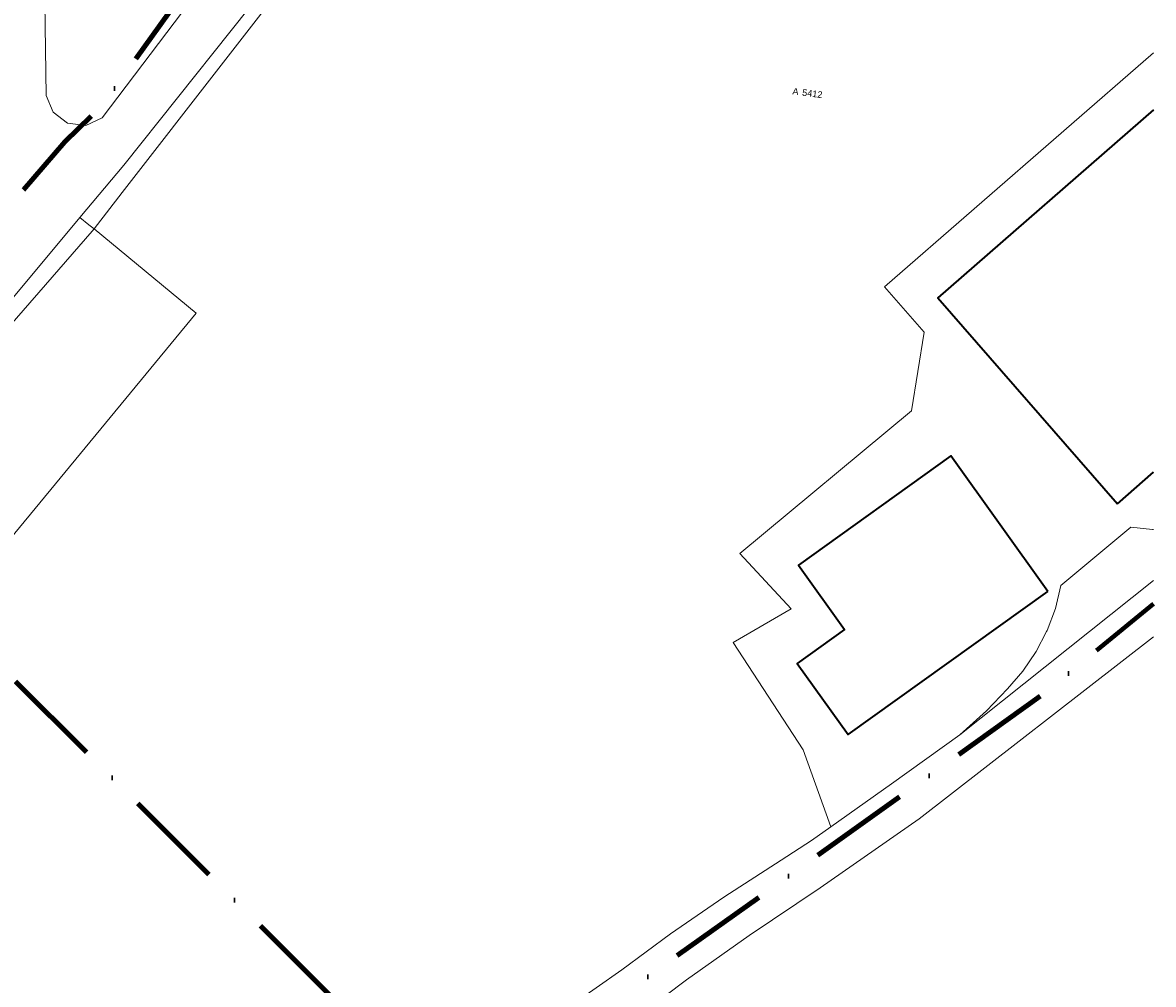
# Model space of a CAD drawing. Header units: millimetres. Extents: x -159785 to 90015, y -49332 to 203345.
# Tile 26 of 28: x 403 to 62516, y 28114 to 80948. Entities that reach past the tile are written whole.
import ezdxf

# ---------------------------------------------------------------- set-up
doc = ezdxf.new("R2010")
doc.units = ezdxf.units.MM
doc.linetypes.add('IMPORT-KG-PERCEEL-SO', pattern=[19000, 5500, -2000, 0, -2000, 5500, -2000, 0, -2000])
for name, color, linetype, lineweight in [('B-WE-GR-GRAS-GV', 251, 'Continuous', 15), ('B-WE-KG-GRENS_PERCEEL-G', 30, 'IMPORT-KG-PERCEEL-SO', 25), ('B-WE-KG-GRENS_PERCEEL-S', 150, 'Continuous', 25), ('B-WE-OG-BEBOUWING-G', 250, 'Continuous', 35), ('B-WE-OG-BEBOUWING-GV', 250, 'Continuous', 35), ('B-WE-OG-BEBOUWING_LOODS-GV', 10, 'Continuous', 20), ('B-WE-OG-TERREIN_BEGROEID-GV', 10, 'Continuous', 20), ('B-WE-OG-TERREIN_ERF-GV', 10, 'Continuous', 20), ('B-WE-OG-TERREIN_OEVER-GV', 10, 'Continuous', 20), ('B-WE-OG-WATER-GV', 4, 'Continuous', 20), ('B-WE-VH-GESLOTENVERHARDING_ASFALT-GV', 10, 'Continuous', 20), ('B-WE-VH-GESLOTENVERHARDING_BETON-GV', 10, 'Continuous', 20), ('B-WE-VH-VERHARDING_BETONSTRAATSTEEN-GV', 252, 'Continuous', 20), ('Montfoort-BGT_aangepast_dwg', 8, 'Continuous', 9), ('Montfoort-KAD_aangepast_dwg', 8, 'Continuous', 9)]:
    doc.layers.add(name, color=color, linetype=linetype, lineweight=lineweight)
doc.styles.add('Arial', font='arial.ttf', dxfattribs={"height": 360})

# ---------------------------------------------------------------- blocks, each defined once
blk = doc.blocks.new('Montfoort-KAD_aangepast_dwg-2079012-00 Riolering')
at = {"layer": 'B-WE-KG-GRENS_PERCEEL-G', "color": 20, "lineweight": 100}
blk.add_line((21209, 23658), (-19585, 55036), dxfattribs=at)
at = {"layer": 'B-WE-KG-GRENS_PERCEEL-G', "color": 20, "lineweight": 100, "flags": 128}
for points in [[(-54285, 153418), (-55121, 152643), (-56742, 151141), (-60451, 147523), (-62949, 145117), (-63097, 144973), (-91309, 117039), (-90222, 108700), (-90008, 106964), (-83170, 51422), (-82081, 43335), (-80077, 30077), (-78589, 20148), (-76974, 9625), (-75169, -1908), (-73238, -15841), (-70282, -12213), (-66702, -7763), (-63538, -3908), (-56897, 4253), (-54317, 7093), (-51377, 10773), (-51100, 11080), (-48630, 13817), (-47857, 14673), (-45963, 16825), (-37797, 27733), (-28337, 41693), (-19585, 55036), (-15717, 60933), (-14653, 62720), (-12776, 65185), (-11197, 67645), (-9510, 70144), (-6867, 74129), (-5100, 76362), (543, 86853), (970, 87669), (5719, 96087), (15523, 114613), (21843, 126333), (23502, 129584), (27859, 138119)], [(-6524, -7522), (-6433, -7388), (-2813, -2454), (638, 1883), (7022, 9238), (13417, 15820), (21209, 23658), (21223, 23672), (28154, 30320), (50305, 50939), (55690, 56651)]]:
    blk.add_lwpolyline(points, dxfattribs=at)
at = {"layer": 'B-WE-OG-BEBOUWING-G'}
blk.add_line((53020, 61855), (54760, 63820), dxfattribs=at)
at = {"layer": 'B-WE-OG-BEBOUWING-G', "flags": 128}
blk.add_lwpolyline([(52199, 83563), (41785, 71799), (53020, 61855)], dxfattribs=at)
blk.add_lwpolyline([(49856, 56577), (43611, 63278), (36077, 56258), (39050, 53066), (36709, 50885), (39979, 47375)], close=True, dxfattribs=at)
at = {"layer": 'B-WE-KG-GRENS_PERCEEL-S', "lineweight": 100, "char_height": 360, "line_spacing_factor": 0.941778, "style": 'Arial'}
for s, insert, width, attachment_point in [('A', (32747, 82221), 401.06, 3), ('5412', (32947, 82221), 1339.81, 1)]:
    blk.add_mtext(s, dxfattribs=dict(at, insert=insert, width=width, attachment_point=attachment_point))
blk = doc.blocks.new('Montfoort-BGT_aangepast_dwg-2210655-00 Riolering')
at = {"layer": 'B-WE-GR-GRAS-GV', "color": 8, "lineweight": 9, "flags": 128}
for points in [[(260214, -124785), (257231, -130829), (255025, -129373), (237263, -117652), (237229, -117749), (226565, -148841), (222340, -159656), (215250, -176359), (214260, -178696), (220867, -181743), (212665, -199532), (205582, -196266), (200920, -205691), (199409, -208643), (199013, -209337), (191138, -223148), (190630, -223970), (188427, -227526)], [(250460, -213283), (252680, -210656), (254762, -208046), (257076, -205366), (259601, -202598), (260941, -201113), (261767, -200130), (259223, -196416), (254004, -191705), (256601, -189100), (253112, -186885), (260220, -176891), (259789, -172544), (257064, -170696), (268055, -154494)], [(276242, -185515), (266344, -198456), (262059, -203510), (258967, -207037), (256261, -210272), (252623, -214878), (249047, -219335), (246272, -222660), (243202, -226829), (241313, -229212), (238883, -232553), (237030, -235213), (235313, -237836), (232902, -241174), (231564, -243142), (230183, -245238), (228953, -246950), (227971, -248711), (226686, -250773), (225273, -253256), (224227, -254908)]]:
    blk.add_lwpolyline(points, dxfattribs=at)
at = {"layer": 'B-WE-OG-BEBOUWING-GV', "color": 8, "lineweight": 9}
blk.add_line((272462, -178945), (273934, -176772), dxfattribs=at)
at = {"layer": 'B-WE-OG-BEBOUWING-GV', "color": 8, "lineweight": 9, "flags": 128}
blk.add_lwpolyline([(268854, -157523), (260041, -170529), (272462, -178945)], dxfattribs=at)
blk.add_lwpolyline([(270003, -184586), (262948, -178744), (256380, -186675), (259739, -189458), (257698, -191922), (261392, -194982)], close=True, dxfattribs=at)
at = {"layer": 'B-WE-OG-BEBOUWING_LOODS-GV', "color": 8, "lineweight": 9, "flags": 128}
blk.add_lwpolyline([(213350, -178277), (205045, -196019), (212665, -199532), (220867, -181743), (214260, -178696), (213934, -178546)], close=True, dxfattribs=at)
at = {"layer": 'B-WE-OG-TERREIN_BEGROEID-GV', "color": 8, "lineweight": 9, "flags": 128}
blk.add_lwpolyline([(204705, -153858), (209848, -172276), (210450, -173073), (211375, -173454), (212363, -173309), (213142, -172683), (217854, -161176), (218074, -159797), (218178, -158400), (218163, -157000), (218031, -155610), (217541, -154603), (216949, -153646), (216263, -152753), (215496, -151937), (212034, -150876), (208965, -150978), (205032, -153149), (204776, -153461)], close=True, dxfattribs=at)
at = {"layer": 'B-WE-OG-TERREIN_ERF-GV', "color": 8, "lineweight": 9}
blk.add_line((260041, -170529), (268854, -157523), dxfattribs=at)
at = {"layer": 'B-WE-OG-TERREIN_ERF-GV', "color": 8, "lineweight": 9, "flags": 128}
for points in [[(268055, -154494), (257064, -170696), (259789, -172544), (260220, -176891), (253112, -186885), (256601, -189100), (254004, -191705), (259223, -196416), (261767, -200130), (264400, -196994), (267337, -193419), (268422, -191773), (269221, -190318), (269792, -189166), (270226, -187939), (270495, -186725), (270508, -186666), (270634, -185372), (270603, -184086), (273498, -180000), (274691, -179826), (274736, -179811)], [(273934, -176772), (272462, -178945), (260041, -170529)]]:
    blk.add_lwpolyline(points, dxfattribs=at)
blk.add_lwpolyline([(270003, -184586), (261392, -194982), (257698, -191922), (259739, -189458), (256380, -186675), (262948, -178744)], close=True, dxfattribs=at)
at = {"layer": 'B-WE-OG-TERREIN_OEVER-GV', "color": 8, "lineweight": 9, "flags": 128}
blk.add_lwpolyline([(236700, -117094), (236875, -117553), (228714, -139912), (220663, -161883), (214938, -174883), (213350, -178277), (205045, -196019), (202827, -200757), (198511, -208858), (198303, -209247), (195300, -214883), (190963, -223023), (191138, -223148), (199013, -209337), (199409, -208643), (200920, -205691), (205582, -196266), (205607, -196214), (214199, -178840), (214260, -178696), (215250, -176359), (222340, -159656), (226565, -148841), (237229, -117749)], dxfattribs=at)
at = {"layer": 'B-WE-OG-WATER-GV', "color": 8, "lineweight": 9, "flags": 128}
blk.add_lwpolyline([(205045, -196019), (213350, -178277), (214938, -174883), (220663, -161883), (228714, -139912), (236875, -117553), (236700, -117094), (246264, -90785), (247574, -87019), (247815, -86350), (248540, -84329), (248706, -83868), (248839, -83068), (249075, -82577)], dxfattribs=at)
blk.add_lwpolyline([(205032, -153149), (208965, -150978), (212034, -150876), (215496, -151937), (216263, -152753), (216949, -153646), (217541, -154603), (218031, -155610), (218163, -157000), (218178, -158400), (218074, -159797), (217854, -161176), (213142, -172683), (212363, -173309), (211375, -173454), (210450, -173073), (209848, -172276), (204705, -153858), (204776, -153461)], close=True, dxfattribs=at)
at = {"layer": 'B-WE-VH-GESLOTENVERHARDING_ASFALT-GV', "color": 8, "lineweight": 9, "flags": 128}
for points in [[(275452, -182522), (267337, -193419), (264400, -196994), (261767, -200130), (260941, -201113), (259601, -202598), (257076, -205366), (254762, -208046), (252680, -210656), (250460, -213283), (248717, -215546), (246812, -217810), (245145, -219882), (243631, -221893), (241759, -224254), (239740, -226875), (237737, -229475), (235869, -232016), (234445, -234097), (232279, -237302), (230184, -240276), (228215, -243133), (227088, -245014)], [(224227, -254908), (225273, -253256), (226686, -250773), (227971, -248711), (228953, -246950), (230183, -245238), (231564, -243142), (232902, -241174), (235313, -237836), (237030, -235213), (238883, -232553), (241313, -229212), (243202, -226829), (246272, -222660), (249047, -219335), (252623, -214878), (256261, -210272), (258967, -207037), (262059, -203510), (266344, -198456), (276242, -185515)]]:
    blk.add_lwpolyline(points, dxfattribs=at)
at = {"layer": 'B-WE-VH-GESLOTENVERHARDING_BETON-GV', "color": 8, "lineweight": 9, "flags": 128}
blk.add_lwpolyline([(214260, -178696), (214199, -178840), (205607, -196214), (205582, -196266), (212665, -199532), (220867, -181743)], close=True, dxfattribs=at)
at = {"layer": 'B-WE-VH-VERHARDING_BETONSTRAATSTEEN-GV', "color": 8, "lineweight": 9, "flags": 128}
for points in [[(274736, -179811), (274691, -179826), (273498, -180000), (270603, -184086), (270634, -185372), (270508, -186666), (270495, -186725)], [(270495, -186725), (270226, -187939), (269792, -189166), (269221, -190318), (268422, -191773), (267337, -193419), (275452, -182522)]]:
    blk.add_lwpolyline(points, dxfattribs=at)

msp = doc.modelspace()

# ---------------------------------------------------------------- block references
at = {"layer": 'Montfoort-BGT_aangepast_dwg', "rotation": 345.2160000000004}
msp.add_blockref('Montfoort-BGT_aangepast_dwg-2210655-00 Riolering', (-157242, 297066), dxfattribs=at)
at = {"layer": 'Montfoort-KAD_aangepast_dwg', "color": 140, "lineweight": 100, "rotation": 352.6080000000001}
msp.add_blockref('Montfoort-KAD_aangepast_dwg-2079012-00 Riolering', (0, 0), dxfattribs=at)

doc.saveas('drawing.dxf')
